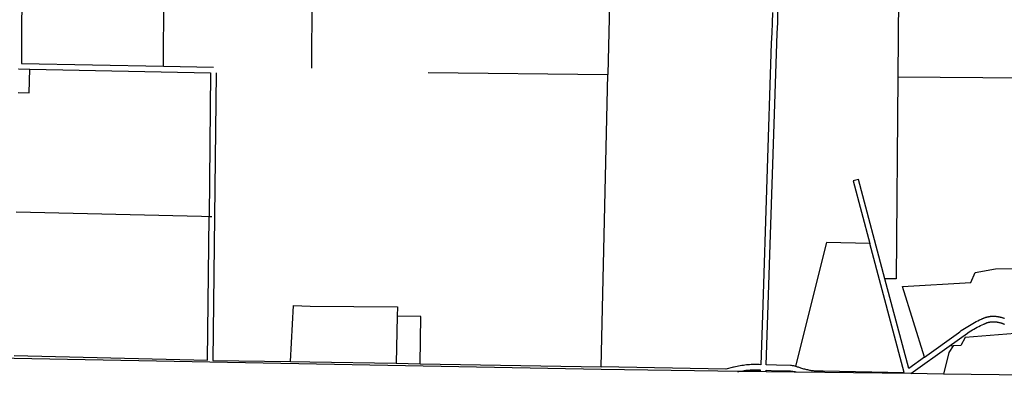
# Model space of a CAD drawing. Header units: feet. Extents: x 1267057 to 1687180, y 137439 to 673336.
# Tile 107 of 159: x 1363650 to 1372560, y 631292 to 634532. Entities that reach past the tile are written whole.
import ezdxf

# ---------------------------------------------------------------- set-up
doc = ezdxf.new("R2010")
doc.units = ezdxf.units.FT
doc.header["$MEASUREMENT"] = 0
doc.layers.add('eatpar', color=32, linetype='Continuous')

msp = doc.modelspace()

# ---------------------------------------------------------------- linework, layer by layer
at = {"layer": 'eatpar'}
for p, q in [((1364949.8, 634110.5), (1364964.1, 636758.2)), ((1366304, 636745.4), (1366289.8, 634091.4)), ((1371607.2, 635358.4), (1371596.1, 634014.8)), ((1364949.8, 634110.5), (1365403.1, 634101.4)), ((1367346, 634054.7), (1368973.5, 634036.4)), ((1368912.9, 631388.2), (1368973.5, 634036.4)), ((1365363, 632749.7), (1365388, 632749.1)), ((1367066, 631845.5), (1367057.5, 631419.2)), ((1371715, 631325.8), (1372061.2, 631574.2)), ((1372097.4, 631576.8), (1372061.2, 631574.2)), ((1367057.5, 631419.2), (1367273.8, 631415.6)), ((1367273.8, 631415.6), (1368912.9, 631388.2)), ((1370353.9, 631343.9), (1370179.9, 631346.2)), ((1370403.9, 631343.2), (1370353.9, 631343.9)), ((1370658.4, 631339.9), (1370403.9, 631343.2)), ((1370659.4, 631343.6), (1370658.4, 631339.9)), ((1370675.5, 631339.6), (1370658.4, 631339.9)), ((1371715, 631325.8), (1370675.5, 631339.6)), ((1372010.5, 631321.8), (1371715, 631325.8)), ((1374207.2, 631292.4), (1372010.5, 631321.8))]:
    msp.add_line(p, q, dxfattribs=at)
for points in [[(1363675.9, 636770.6), (1363664.9, 634136.1), (1364949.8, 634110.5)], [(1369034.9, 636719.2), (1369034.8, 636713.1), (1368973.5, 634036.4)], [(1370671.4, 631392.2), (1370664.5, 631393.7), (1370657.1, 631395.2), (1370649.6, 631396.6), (1370642.1, 631397.8), (1370634.5, 631398.9), (1370627, 631399.9), (1370625.8, 631400.1), (1370500.2, 631402.4), (1370406.1, 631406.4), (1370421.4, 631854.6), (1370500.8, 634317.1), (1370505.9, 634410), (1370509.5, 634503.1), (1370511.4, 634596.1), (1370511.8, 634665.6), (1370511.8, 634687.6), (1370511.2, 634709.4), (1370510.5, 634731.3), (1370509.4, 634753.2), (1370507.8, 634775.1), (1370505.9, 634796.9), (1370503.4, 634819.1)], [(1370461.4, 634595.9), (1370459.5, 634503.7), (1370455.9, 634411.6), (1370450.8, 634319.5), (1370371.5, 631856.2), (1370356.1, 631407.1), (1370341.8, 631407.7), (1370327.4, 631408.1), (1370313.1, 631408.2), (1370298.8, 631408.2), (1370284.4, 631407.9), (1370270, 631407.3), (1370255.8, 631406.4), (1370241.5, 631405.4), (1370227.1, 631404.1), (1370212.9, 631402.4), (1370198.8, 631400.6), (1370184.5, 631398.6), (1370170.4, 631396.2), (1370156.2, 631393.7), (1370142.2, 631390.9), (1370128.1, 631387.8), (1370114.2, 631384.5), (1370110.1, 631383.5), (1370040.4, 631366.4), (1368912.9, 631388.2)], [(1363636, 633871.8), (1363735.5, 633870.5), (1363742, 634084.6)], [(1363639.2, 634086.6), (1363640.5, 634086.6), (1363742, 634084.6)], [(1363742, 634084.6), (1365377.6, 634051.9), (1365363, 632749.7)], [(1365427.6, 634051.2), (1365398.4, 631445.7), (1366099.5, 631435.1)], [(1371596.1, 634014.8), (1371581.1, 632185.6), (1371479.5, 632185.6)], [(1371596.1, 634014.8), (1372748, 634005.3), (1372712.9, 632279.4)], [(1371479.5, 632185.6), (1371240, 633085.1), (1371191.6, 633072.2), (1371342.5, 632505.6)], [(1363619, 632791.6), (1365293.8, 632751.3), (1365363, 632749.7)], [(1363598.5, 631488.9), (1365348.4, 631446.7), (1365363, 632749.7)], [(1371342.5, 632505.6), (1370950.4, 632514.1), (1370671.4, 631392.2)], [(1370671.4, 631392.2), (1370679.4, 631390.3), (1370686.8, 631388.4), (1370694, 631386.4), (1370701.4, 631384.2), (1370708.6, 631381.9), (1370717.2, 631378.9), (1370725.8, 631376.1), (1370734.4, 631373.3), (1370743.1, 631370.8), (1370751.9, 631368.3), (1370760.6, 631366), (1370769.4, 631363.9), (1370778.2, 631361.9), (1370787.1, 631360.1), (1370796, 631358.4), (1370804.9, 631356.9), (1370813.9, 631355.6), (1370822.9, 631354.4), (1370831.9, 631353.4), (1370840.9, 631352.5), (1370849.9, 631351.8), (1370858.9, 631351.2), (1370868, 631350.8), (1370877, 631350.6), (1370886.4, 631350.5), (1370904.6, 631350.6), (1370920.1, 631351), (1371653.9, 631336.5), (1371342.5, 632505.6)], [(1371837, 631474.9), (1371638.1, 632115.4), (1372258, 632152.1), (1372296, 632242.9), (1372481.1, 632275.4), (1372712.9, 632279.4)], [(1371837, 631474.9), (1371695.8, 631373.5), (1371479.5, 632185.6)], [(1366099.5, 631435.1), (1366127, 631942.2), (1366278, 631935.9), (1367067.8, 631930.8), (1367066, 631845.5)], [(1370179.9, 631346.2), (1368912.4, 631363.2), (1363598.1, 631463.9), (1358315.8, 631600.1), (1354028, 631710.6), (1348695, 631846), (1348695.5, 631870.9)], [(1367273.8, 631415.6), (1367279.4, 631843.6), (1367066, 631845.5)], [(1371837, 631474.9), (1372144.9, 631695.8), (1372157, 631704.9), (1372171.1, 631715.3), (1372185.4, 631725.4), (1372199.9, 631735.2), (1372214.6, 631744.9), (1372229.4, 631754.2), (1372244.4, 631763.2), (1372259.5, 631772.1), (1372274.9, 631780.6), (1372290.2, 631788.9), (1372305.9, 631796.9), (1372321.5, 631804.6), (1372337.4, 631812.1), (1372353.4, 631819.2), (1372356.4, 631820.8), (1372359.9, 631822.6), (1372363.5, 631824.4), (1372367.2, 631826.1), (1372370.9, 631827.7), (1372374.6, 631829.2), (1372378.2, 631830.7), (1372382, 631832.1), (1372385.9, 631833.5), (1372389.6, 631834.8), (1372393.5, 631836), (1372397.2, 631837.2), (1372401.1, 631838.2), (1372405, 631839.3), (1372409, 631840.2), (1372412.9, 631841.1), (1372416.8, 631841.9), (1372420.8, 631842.7), (1372424.8, 631843.4), (1372428.6, 631844), (1372432.6, 631844.6), (1372436.6, 631845), (1372440.6, 631845.4), (1372444.6, 631845.8), (1372448.6, 631846), (1372452.6, 631846.2), (1372456.6, 631846.3), (1372460.6, 631846.4), (1372464.8, 631846.4), (1372468.8, 631846.2), (1372472.8, 631846.1), (1372476.8, 631845.9), (1372480.8, 631845.6), (1372484.8, 631845.2), (1372488.8, 631844.8), (1372492.8, 631844.3), (1372496.6, 631843.7), (1372500.6, 631843.1), (1372504.6, 631842.4), (1372508.5, 631841.6), (1372512.5, 631840.8), (1372514.4, 631840.4), (1372519.1, 631839.5), (1372523.9, 631838.6), (1372528.5, 631837.6), (1372533.1, 631836.5), (1372537.9, 631835.3), (1372542.5, 631834.1), (1372547, 631832.7), (1372551.6, 631831.3), (1372556.1, 631829.8), (1372560.8, 631828.2)], [(1372061.2, 631574.2), (1372227.2, 631693.4), (1372229.4, 631694.8), (1372243.2, 631703.9), (1372257.4, 631712.7), (1372271.6, 631721.3), (1372286, 631729.6), (1372300.6, 631737.7), (1372315.2, 631745.6), (1372330.1, 631753.1), (1372345, 631760.4), (1372360.1, 631767.5), (1372375.4, 631774.3), (1372377.8, 631775.6), (1372380.5, 631777.1), (1372383.4, 631778.4), (1372386.2, 631779.8), (1372389.1, 631781.1), (1372392, 631782.3), (1372394.9, 631783.5), (1372397.8, 631784.6), (1372400.8, 631785.8), (1372403.8, 631786.8), (1372406.8, 631787.8), (1372409.8, 631788.7), (1372412.8, 631789.6), (1372415.8, 631790.4), (1372418.8, 631791.2), (1372421.9, 631791.9), (1372424.9, 631792.6), (1372428, 631793.2), (1372431.1, 631793.8), (1372434.2, 631794.2), (1372437.2, 631794.7), (1372440.4, 631795.1), (1372443.5, 631795.4), (1372446.6, 631795.8), (1372449.9, 631796), (1372453, 631796.2), (1372456.1, 631796.3), (1372459.2, 631796.4), (1372462.4, 631796.4), (1372465.5, 631796.3), (1372468.6, 631796.2), (1372471.8, 631796.1), (1372474.9, 631795.9), (1372478.1, 631795.6), (1372481.2, 631795.3), (1372484.4, 631794.9), (1372487.4, 631794.6), (1372490.5, 631794.1), (1372493.6, 631793.6), (1372496.8, 631792.9), (1372499.8, 631792.3), (1372502.9, 631791.6), (1372506, 631791.1), (1372509.9, 631790.4), (1372513.6, 631789.6), (1372517.5, 631788.8), (1372521.2, 631787.9), (1372525.1, 631786.9), (1372528.9, 631785.9), (1372532.6, 631784.8), (1372536.4, 631783.7), (1372540.1, 631782.4), (1372543.8, 631781.1), (1372547.5, 631779.8), (1372551.1, 631778.4), (1372554.8, 631776.9), (1372558.4, 631775.3), (1372561.9, 631773.8)], [(1372658.1, 631689.5), (1372207.4, 631653), (1372165.6, 631581.5), (1372097.4, 631576.8)], [(1372097.4, 631576.8), (1372059, 631516.6), (1372010.5, 631321.8)], [(1366099.5, 631435.1), (1366275.2, 631432.4), (1367057.5, 631419.2)], [(1370179.9, 631346.2), (1370166.6, 631344.8), (1370153.5, 631342.1), (1370144.4, 631340.2)], [(1370353.9, 631343.9), (1370354.4, 631357.1), (1370340.9, 631357.7), (1370327.5, 631358.1), (1370314, 631358.2), (1370300.5, 631358.2), (1370287, 631357.9), (1370273.6, 631357.4), (1370260.1, 631356.6), (1370246.8, 631355.6), (1370233.2, 631354.4), (1370219.9, 631352.9), (1370206.5, 631351.2), (1370193.2, 631349.3), (1370179.9, 631346.2)], [(1370403.9, 631343.2), (1370404.4, 631356.4), (1370498.4, 631352.4), (1370622.2, 631350.1), (1370629.5, 631349.1), (1370636.1, 631348.1), (1370642.8, 631347), (1370649.4, 631345.8), (1370656, 631344.4), (1370659.4, 631343.6)], [(1370675.5, 631339.6), (1370669.1, 631341.3), (1370662.5, 631342.9), (1370659.4, 631343.6)]]:
    msp.add_lwpolyline(points, dxfattribs=at)

doc.saveas('drawing.dxf')
